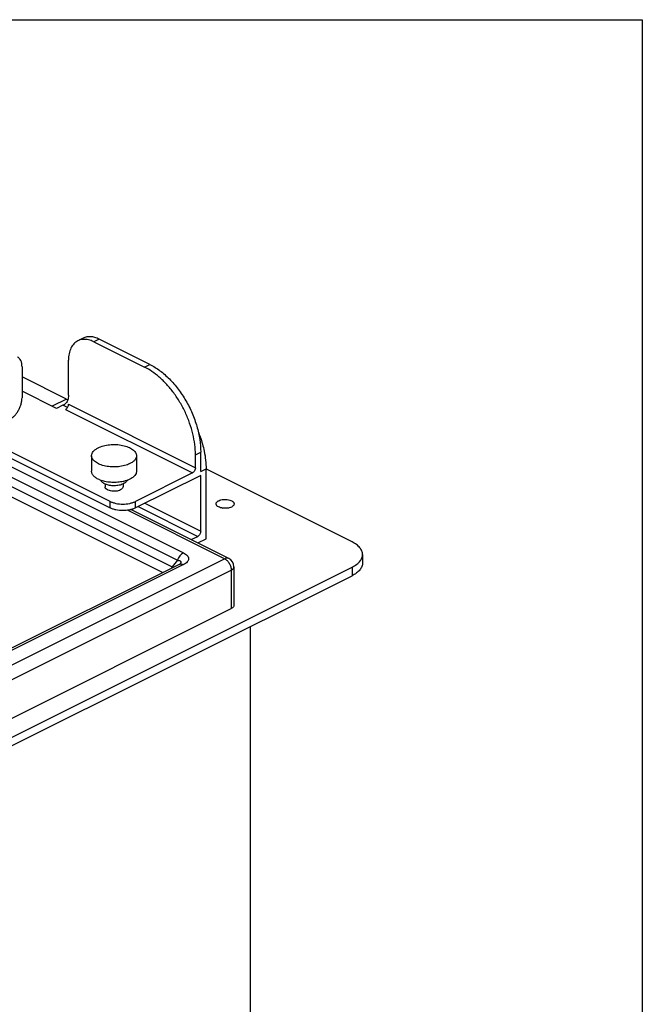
# Model space of a CAD drawing. Header units: inches. Extents: x 0 to 16, y 0 to 10.
# Tile 42 of 42: x 14.3 to 16, y 7.3 to 10. Entities that reach past the tile are written whole.
import ezdxf

# ---------------------------------------------------------------- set-up
doc = ezdxf.new("R2010")
doc.units = ezdxf.units.IN
doc.header["$LTSCALE"] = 0.935
doc.header["$MEASUREMENT"] = 0
doc.layers.get('0').update_dxf_attribs({"linetype": 'CONTINUOUS'})
doc.layers.add('02___PRT_ALL_AXES', color=7, linetype='CONTINUOUS')

msp = doc.modelspace()

# ---------------------------------------------------------------- linework, layer by layer
at = {"color": 7, "linetype": 'Continuous'}
for p, q in [((0, 10), (16, 10)), ((16, 10), (16, 0)), ((14.4424, 9.1124), (14.4275, 9.1049)), ((14.4871, 9.1095), (14.4722, 9.1021)), ((14.4722, 9.1021), (14.6137, 9.0314)), ((14.6285, 9.0388), (14.4871, 9.1095)), ((14.2721, 9.0328), (14.2721, 8.9462)), ((14.4015, 8.9533), (14.4015, 9.0508)), ((14.6137, 9.0314), (14.6285, 9.0388)), ((14.3959, 8.9426), (14.2721, 9.0044)), ((14.3683, 8.9164), (14.2721, 8.9645)), ((14.3959, 8.9426), (14.3559, 8.9226)), ((14.386, 8.9252), (14.3683, 8.9164)), ((14.3885, 8.9263), (14.386, 8.9252)), ((14.3987, 8.9189), (14.386, 8.9252)), ((14.3959, 8.9426), (14.3998, 8.9409)), ((14.4015, 8.9279), (14.7551, 8.7511)), ((14.393, 8.9132), (14.7466, 8.7365)), ((14.1678, 8.8139), (14.5175, 8.6391)), ((14.5175, 8.6573), (14.1716, 8.8302)), ((14.1671, 8.7912), (14.7216, 8.514)), ((14.7551, 8.7875), (14.7699, 8.7949)), ((14.7551, 8.7511), (14.7551, 8.7875)), ((14.7699, 8.7407), (14.7699, 8.7949)), ((14.1671, 8.7623), (14.7051, 8.4933)), ((14.1671, 8.7364), (14.6901, 8.4749)), ((14.7466, 8.7365), (14.5882, 8.6573)), ((14.7699, 8.7299), (14.5882, 8.6391)), ((14.7699, 8.7407), (14.7848, 8.7481)), ((14.7699, 8.5744), (14.7699, 8.7299)), ((15.1914, 8.5444), (14.7846, 8.7478)), ((14.7848, 8.5532), (14.7848, 8.7481)), ((14.1506, 8.7157), (14.6642, 8.4589)), ((14.5175, 8.6391), (14.5175, 8.6573)), ((14.5882, 8.6391), (14.5882, 8.6573)), ((14.6144, 8.6522), (14.7699, 8.5744)), ((14.8364, 8.4975), (14.5657, 8.6329)), ((14.848, 8.4983), (14.5756, 8.6345)), ((14.5955, 8.6427), (14.7614, 8.5598)), ((14.7432, 8.5507), (14.7614, 8.5598)), ((14.7614, 8.5416), (14.7848, 8.5532)), ((15.2207, 8.509), (15.2207, 8.4857)), ((12.9993, 7.579), (14.8364, 8.4975)), ((14.7099, 8.4818), (13.0206, 7.6371)), ((14.7216, 8.4811), (13.0322, 7.6364)), ((14.7051, 8.4933), (14.6901, 8.4749)), ((12.9286, 7.3423), (15.1914, 8.4737)), ((13.017, 7.5469), (14.8548, 8.4658)), ((14.6917, 8.4725), (14.6901, 8.4749)), ((14.8548, 8.4658), (14.8548, 8.3584)), ((14.8624, 8.475), (14.8624, 8.3676)), ((15.1914, 8.4737), (15.1914, 8.4503)), ((12.9286, 7.3189), (15.1914, 8.4503)), ((13.017, 7.4396), (14.8548, 8.3584)), ((14.9085, 6.4173), (14.9085, 8.3089))]:
    msp.add_line(p, q, dxfattribs=at)
msp.add_lwpolyline([(14.7128, 8.4835), (14.7128, 8.4836), (14.7116, 8.4827), (14.71, 8.4818)], dxfattribs=at)
for centre, radius, start, end in [((14.3799, 8.9435), 0.0192, 296.5756, 310.8623), ((14.8364, 8.475), 0.026, 0.0049, 63.4349), ((14.651, 8.4882), 0.0413, 335.2394, 341.2245)]:
    msp.add_arc(centre, radius, start, end, dxfattribs=at)
for points, knots in [([(14.4871, 9.1095), (14.4832, 9.1114), (14.4755, 9.1146), (14.4637, 9.1168), (14.4524, 9.1162), (14.4455, 9.1139), (14.4424, 9.1124)], [0, 0, 0, 0, 0.279072, 0.535369, 0.7729, 1, 1, 1, 1]), ([(14.4275, 9.1049), (14.4255, 9.1039), (14.4216, 9.1015), (14.4164, 9.0968), (14.4119, 9.0911), (14.4068, 9.0821), (14.4025, 9.0685), (14.4015, 9.0569), (14.4015, 9.0508)], [0, 0, 0, 0, 0.107768, 0.217687, 0.331663, 0.451236, 0.71075, 1, 1, 1, 1]), ([(14.4539, 9.1083), (14.4494, 9.1091), (14.4424, 9.1094), (14.4335, 9.1075), (14.4295, 9.1059), (14.4275, 9.1049)], [0, 0, 0, 0, 0.515623, 0.759972, 1, 1, 1, 1]), ([(14.4722, 9.1021), (14.4707, 9.1028), (14.4649, 9.1055), (14.4586, 9.1075), (14.4539, 9.1083)], [0, 0, 0, 0, 0.262446, 1, 1, 1, 1]), ([(14.2721, 9.0328), (14.2721, 9.0359), (14.2716, 9.0417), (14.2692, 9.0496), (14.2656, 9.055), (14.2621, 9.0582), (14.2601, 9.0594), (14.2591, 9.0599)], [0, 0, 0, 0, 0.28945, 0.549142, 0.782163, 0.892158, 1, 1, 1, 1]), ([(14.654, 9.004), (14.6477, 9.0095), (14.6348, 9.0195), (14.6207, 9.0279), (14.6137, 9.0314)], [0, 0, 0, 0, 0.515916, 1, 1, 1, 1]), ([(14.6285, 9.0388), (14.6382, 9.034), (14.6574, 9.0218), (14.6837, 8.9986), (14.708, 8.9704), (14.7293, 8.9383), (14.7468, 8.9035), (14.7598, 8.8672), (14.7679, 8.8309), (14.7699, 8.8066), (14.7699, 8.7949)], [0, 0, 0, 0, 0.110312, 0.229887, 0.356764, 0.488334, 0.621539, 0.75318, 0.880236, 1, 1, 1, 1]), ([(14.7551, 8.7875), (14.7551, 8.797), (14.7538, 8.8166), (14.7483, 8.8461), (14.7395, 8.8759), (14.7275, 8.9053), (14.7126, 8.9335), (14.6952, 8.9598), (14.6758, 8.9835), (14.6614, 8.9976), (14.654, 9.004)], [0, 0, 0, 0, 0.116388, 0.238995, 0.366055, 0.495752, 0.62602, 0.754782, 0.880043, 1, 1, 1, 1]), ([(14.4015, 8.9533), (14.4015, 8.9508), (14.4012, 8.9459), (14.3995, 8.9391), (14.3967, 8.9333), (14.394, 8.9302), (14.3925, 8.9289)], [0, 0, 0, 0, 0.28391, 0.544042, 0.781034, 1, 1, 1, 1]), ([(14.2368, 8.8853), (14.2392, 8.8865), (14.244, 8.8895), (14.2506, 8.8953), (14.2566, 8.9023), (14.262, 8.9104), (14.2663, 8.9191), (14.2696, 8.9281), (14.2716, 8.9372), (14.2721, 8.9433), (14.2721, 8.9462)], [0, 0, 0, 0, 0.11029, 0.229899, 0.35676, 0.488334, 0.621542, 0.753168, 0.88026, 1, 1, 1, 1]), ([(14.393, 8.9132), (14.394, 8.9137), (14.3958, 8.915), (14.3981, 8.9177), (14.4, 8.9209), (14.4008, 8.9232), (14.4011, 8.9244)], [0, 0, 0, 0, 0.2247, 0.475486, 0.738941, 1, 1, 1, 1]), ([(14.4011, 8.9244), (14.4012, 8.9247), (14.4014, 8.9258), (14.4015, 8.927), (14.4015, 8.9279)], [0, 0, 0, 0, 0.260005, 1, 1, 1, 1]), ([(14.7634, 8.8504), (14.7652, 8.846), (14.7718, 8.8286), (14.7768, 8.8107), (14.7796, 8.7971)], [0, 0, 0, 0, 0.254283, 1, 1, 1, 1]), ([(14.7796, 8.7971), (14.7813, 8.7888), (14.7838, 8.7726), (14.7848, 8.7561), (14.7848, 8.7481)], [0, 0, 0, 0, 0.511594, 1, 1, 1, 1]), ([(14.7551, 8.7511), (14.7551, 8.7496), (14.7546, 8.7466), (14.7528, 8.7424), (14.7501, 8.7389), (14.7478, 8.7371), (14.7466, 8.7365)], [0, 0, 0, 0, 0.246793, 0.511785, 0.770324, 1, 1, 1, 1]), ([(14.5175, 8.6573), (14.5199, 8.656), (14.5253, 8.6539), (14.537, 8.6508), (14.5528, 8.6493), (14.5687, 8.6508), (14.5804, 8.6539), (14.5858, 8.656), (14.5882, 8.6573)], [0, 0, 0, 0, 0.112523, 0.235653, 0.5, 0.764347, 0.887477, 1, 1, 1, 1]), ([(14.5882, 8.6391), (14.5858, 8.6379), (14.5804, 8.6357), (14.5687, 8.6326), (14.5528, 8.6312), (14.537, 8.6326), (14.5253, 8.6357), (14.5199, 8.6379), (14.5175, 8.6391)], [0, 0, 0, 0, 0.112523, 0.235653, 0.5, 0.764347, 0.887477, 1, 1, 1, 1]), ([(14.7699, 8.5744), (14.7699, 8.5729), (14.7694, 8.5699), (14.7676, 8.5658), (14.765, 8.5622), (14.7627, 8.5604), (14.7614, 8.5598)], [0, 0, 0, 0, 0.246793, 0.511785, 0.770324, 1, 1, 1, 1]), ([(15.2207, 8.509), (15.2207, 8.5107), (15.2203, 8.514), (15.2183, 8.5208), (15.2131, 8.529), (15.2036, 8.5376), (15.1957, 8.5422), (15.1914, 8.5444)], [0, 0, 0, 0, 0.10223, 0.207324, 0.435006, 0.697816, 1, 1, 1, 1]), ([(14.7216, 8.514), (14.7198, 8.5131), (14.7163, 8.5106), (14.7117, 8.5058), (14.7078, 8.4999), (14.7059, 8.4956), (14.7051, 8.4933)], [0, 0, 0, 0, 0.223992, 0.472146, 0.734942, 1, 1, 1, 1]), ([(14.7216, 8.514), (14.7236, 8.5129), (14.7274, 8.5108), (14.7321, 8.5068), (14.7347, 8.503), (14.7358, 8.4999), (14.736, 8.4975), (14.7358, 8.4952), (14.7347, 8.492), (14.732, 8.4882), (14.7274, 8.4843), (14.7236, 8.4821), (14.7216, 8.4811)], [0, 0, 0, 0, 0.150459, 0.282959, 0.397299, 0.449481, 0.499987, 0.550497, 0.602685, 0.717042, 0.849551, 1, 1, 1, 1]), ([(15.2143, 8.4914), (15.2162, 8.4941), (15.2187, 8.4984), (15.2204, 8.5045), (15.2207, 8.5075), (15.2207, 8.509)], [0, 0, 0, 0, 0.520117, 0.762861, 1, 1, 1, 1]), ([(14.7051, 8.4933), (14.706, 8.4933), (14.7077, 8.4931), (14.7101, 8.4926), (14.7122, 8.4918), (14.7135, 8.4908), (14.7143, 8.4898), (14.7147, 8.4888), (14.7147, 8.4871), (14.7139, 8.4851), (14.7131, 8.4839), (14.7125, 8.4832)], [0, 0, 0, 0, 0.154461, 0.296184, 0.422432, 0.532377, 0.582563, 0.631561, 0.734381, 0.855518, 1, 1, 1, 1]), ([(14.71, 8.4818), (14.7108, 8.4822), (14.7126, 8.4828), (14.7155, 8.483), (14.7186, 8.4824), (14.7206, 8.4816), (14.7216, 8.4811)], [0, 0, 0, 0, 0.227066, 0.464751, 0.721375, 1, 1, 1, 1]), ([(14.848, 8.4983), (14.8472, 8.4987), (14.8454, 8.4993), (14.8425, 8.4994), (14.8394, 8.4988), (14.8374, 8.498), (14.8364, 8.4975)], [0, 0, 0, 0, 0.227063, 0.464893, 0.72154, 1, 1, 1, 1]), ([(14.8364, 8.4975), (14.8377, 8.4969), (14.8401, 8.4953), (14.8448, 8.4912), (14.8498, 8.4846), (14.8537, 8.4755), (14.8548, 8.469), (14.8548, 8.4658)], [0, 0, 0, 0, 0.110285, 0.2302, 0.488556, 0.753376, 1, 1, 1, 1]), ([(15.1914, 8.4737), (15.196, 8.476), (15.2044, 8.4811), (15.2116, 8.4879), (15.2143, 8.4914)], [0, 0, 0, 0, 0.538152, 1, 1, 1, 1]), ([(15.2207, 8.4857), (15.2207, 8.484), (15.2203, 8.4807), (15.2183, 8.474), (15.2131, 8.4657), (15.2036, 8.4571), (15.1957, 8.4525), (15.1914, 8.4503)], [0, 0, 0, 0, 0.10223, 0.207324, 0.435006, 0.697816, 1, 1, 1, 1]), ([(14.8548, 8.4658), (14.8559, 8.4664), (14.8579, 8.4676), (14.8604, 8.4698), (14.862, 8.4723), (14.8624, 8.4742), (14.8624, 8.475)], [0, 0, 0, 0, 0.301865, 0.565468, 0.79352, 1, 1, 1, 1]), ([(14.8624, 8.3676), (14.8624, 8.3668), (14.862, 8.3649), (14.8604, 8.3624), (14.8579, 8.3602), (14.8559, 8.359), (14.8548, 8.3584)], [0, 0, 0, 0, 0.206476, 0.434521, 0.698119, 1, 1, 1, 1])]:
    msp.add_open_spline(points, degree=3, knots=knots, dxfattribs=at)
at = {"layer": '02___PRT_ALL_AXES', "color": 7, "linetype": 'Continuous'}
for p, q in [((14.4659, 8.7847), (14.4659, 8.7414)), ((14.5909, 8.7847), (14.5909, 8.7414)), ((14.5034, 8.7059), (14.5034, 8.6981)), ((14.5549, 8.7065), (14.5514, 8.7049)), ((14.5534, 8.7065), (14.5534, 8.6981)), ((14.5726, 8.7193), (14.5673, 8.7169))]:
    msp.add_line(p, q, dxfattribs=at)
for centre, radius, start, end in [((14.5183, 8.7895), 0.0781, 248.1552, 250.7125), ((14.532, 8.8106), 0.1002, 282.7216, 283.1389)]:
    msp.add_arc(centre, radius, start, end, dxfattribs=at)
for points, knots in [([(14.4842, 8.8068), (14.4864, 8.8079), (14.4913, 8.8099), (14.5019, 8.8133), (14.5164, 8.8158), (14.5344, 8.8162), (14.5519, 8.8141), (14.5653, 8.8102), (14.5745, 8.8059), (14.5802, 8.8023), (14.5848, 8.7983), (14.5883, 8.794), (14.5904, 8.7894), (14.5909, 8.7862), (14.5909, 8.7847)], [0, 0, 0, 0, 0.062516, 0.129897, 0.274841, 0.426156, 0.574259, 0.70992, 0.770853, 0.826371, 0.876312, 0.921087, 0.961711, 1, 1, 1, 1]), ([(14.4659, 8.7846), (14.4659, 8.7857), (14.4661, 8.7878), (14.4673, 8.792), (14.4706, 8.7971), (14.4766, 8.8025), (14.4815, 8.8054), (14.4842, 8.8068)], [0, 0, 0, 0, 0.102204, 0.207251, 0.434958, 0.698119, 1, 1, 1, 1]), ([(14.5726, 8.7626), (14.5703, 8.7614), (14.5655, 8.7594), (14.5549, 8.7561), (14.5404, 8.7535), (14.5224, 8.7531), (14.5049, 8.7552), (14.4914, 8.7591), (14.4822, 8.7634), (14.4765, 8.767), (14.4719, 8.771), (14.4685, 8.7753), (14.4664, 8.7799), (14.4659, 8.7831), (14.4659, 8.7846)], [0, 0, 0, 0, 0.062516, 0.129897, 0.274841, 0.426156, 0.574259, 0.70992, 0.770853, 0.826371, 0.876312, 0.921087, 0.961711, 1, 1, 1, 1]), ([(14.5909, 8.7847), (14.5909, 8.7837), (14.5907, 8.7816), (14.5894, 8.7774), (14.5862, 8.7722), (14.5802, 8.7668), (14.5753, 8.7639), (14.5726, 8.7626)], [0, 0, 0, 0, 0.102204, 0.207251, 0.434958, 0.698119, 1, 1, 1, 1]), ([(14.4893, 8.717), (14.4859, 8.7184), (14.4797, 8.7214), (14.4731, 8.7264), (14.4693, 8.7309), (14.4674, 8.7343), (14.4662, 8.7378), (14.4659, 8.7402), (14.4659, 8.7413)], [0, 0, 0, 0, 0.308531, 0.573931, 0.691279, 0.799777, 0.901664, 1, 1, 1, 1]), ([(14.5909, 8.7414), (14.5909, 8.7404), (14.5907, 8.7383), (14.5894, 8.7341), (14.5862, 8.7289), (14.5802, 8.7235), (14.5753, 8.7206), (14.5726, 8.7193)], [0, 0, 0, 0, 0.102204, 0.207251, 0.434958, 0.698119, 1, 1, 1, 1]), ([(14.4959, 8.7103), (14.4955, 8.7107), (14.4938, 8.7123), (14.4924, 8.7142), (14.4917, 8.7157)], [0, 0, 0, 0, 0.272567, 1, 1, 1, 1]), ([(14.5541, 8.7129), (14.549, 8.7117), (14.5385, 8.7102), (14.5226, 8.7099), (14.5071, 8.7116), (14.4972, 8.7141), (14.4925, 8.7158)], [0, 0, 0, 0, 0.250452, 0.509017, 0.762979, 1, 1, 1, 1]), ([(14.5019, 8.7065), (14.5013, 8.7067), (14.4992, 8.7078), (14.4972, 8.7092), (14.4959, 8.7103)], [0, 0, 0, 0, 0.266864, 1, 1, 1, 1]), ([(14.5514, 8.7049), (14.5476, 8.7034), (14.5391, 8.7013), (14.5261, 8.7006), (14.5152, 8.7019), (14.5072, 8.7041), (14.5035, 8.7056), (14.5019, 8.7065)], [0, 0, 0, 0, 0.243931, 0.508269, 0.768234, 0.888946, 1, 1, 1, 1]), ([(14.5673, 8.7169), (14.5663, 8.7165), (14.5622, 8.715), (14.558, 8.7138), (14.5548, 8.713)], [0, 0, 0, 0, 0.24034, 1, 1, 1, 1]), ([(14.5608, 8.7103), (14.5604, 8.71), (14.5586, 8.7085), (14.5565, 8.7073), (14.5549, 8.7065)], [0, 0, 0, 0, 0.234251, 1, 1, 1, 1]), ([(14.5653, 8.7164), (14.5649, 8.7153), (14.5636, 8.713), (14.5619, 8.7112), (14.5608, 8.7103)], [0, 0, 0, 0, 0.468851, 1, 1, 1, 1]), ([(14.5461, 8.6892), (14.5442, 8.6883), (14.54, 8.6868), (14.5332, 8.6856), (14.526, 8.6854), (14.519, 8.6863), (14.5127, 8.6881), (14.5084, 8.6904), (14.5058, 8.6926), (14.5044, 8.6943), (14.5036, 8.6962), (14.5034, 8.6974), (14.5034, 8.6981)], [0, 0, 0, 0, 0.129762, 0.274848, 0.426214, 0.574399, 0.710107, 0.826336, 0.876306, 0.921065, 0.961702, 1, 1, 1, 1]), ([(14.5534, 8.6981), (14.5534, 8.6972), (14.553, 8.6955), (14.5515, 8.6931), (14.5491, 8.6909), (14.5471, 8.6898), (14.5461, 8.6892)], [0, 0, 0, 0, 0.206485, 0.434531, 0.698128, 1, 1, 1, 1]), ([(14.8128, 8.6505), (14.8128, 8.6513), (14.8132, 8.6531), (14.8147, 8.6555), (14.8171, 8.6576), (14.8191, 8.6588), (14.8201, 8.6593)], [0, 0, 0, 0, 0.206485, 0.434531, 0.698128, 1, 1, 1, 1]), ([(14.8555, 8.6416), (14.8536, 8.6407), (14.8494, 8.6392), (14.8426, 8.638), (14.8354, 8.6379), (14.8284, 8.6387), (14.8222, 8.6405), (14.8178, 8.6428), (14.8152, 8.645), (14.8139, 8.6467), (14.813, 8.6486), (14.8128, 8.6499), (14.8128, 8.6505)], [0, 0, 0, 0, 0.129762, 0.274848, 0.426214, 0.574399, 0.710107, 0.826336, 0.876306, 0.921065, 0.961702, 1, 1, 1, 1]), ([(14.8201, 8.6593), (14.822, 8.6602), (14.8262, 8.6617), (14.833, 8.6629), (14.8402, 8.6631), (14.8472, 8.6622), (14.8535, 8.6604), (14.8578, 8.6582), (14.8604, 8.6559), (14.8618, 8.6542), (14.8626, 8.6524), (14.8628, 8.6511), (14.8628, 8.6505)], [0, 0, 0, 0, 0.129762, 0.274848, 0.426214, 0.574399, 0.710107, 0.826336, 0.876306, 0.921065, 0.961702, 1, 1, 1, 1]), ([(14.8628, 8.6505), (14.8628, 8.6496), (14.8624, 8.6479), (14.8609, 8.6455), (14.8585, 8.6433), (14.8566, 8.6422), (14.8555, 8.6416)], [0, 0, 0, 0, 0.206485, 0.434531, 0.698128, 1, 1, 1, 1]), ([(14.8296, 8.6389), (14.8323, 8.6394), (14.8378, 8.6398), (14.8433, 8.6394), (14.846, 8.6389)], [0, 0, 0, 0, 0.499961, 1, 1, 1, 1])]:
    msp.add_open_spline(points, degree=3, knots=knots, dxfattribs=at)

doc.saveas('drawing.dxf')
